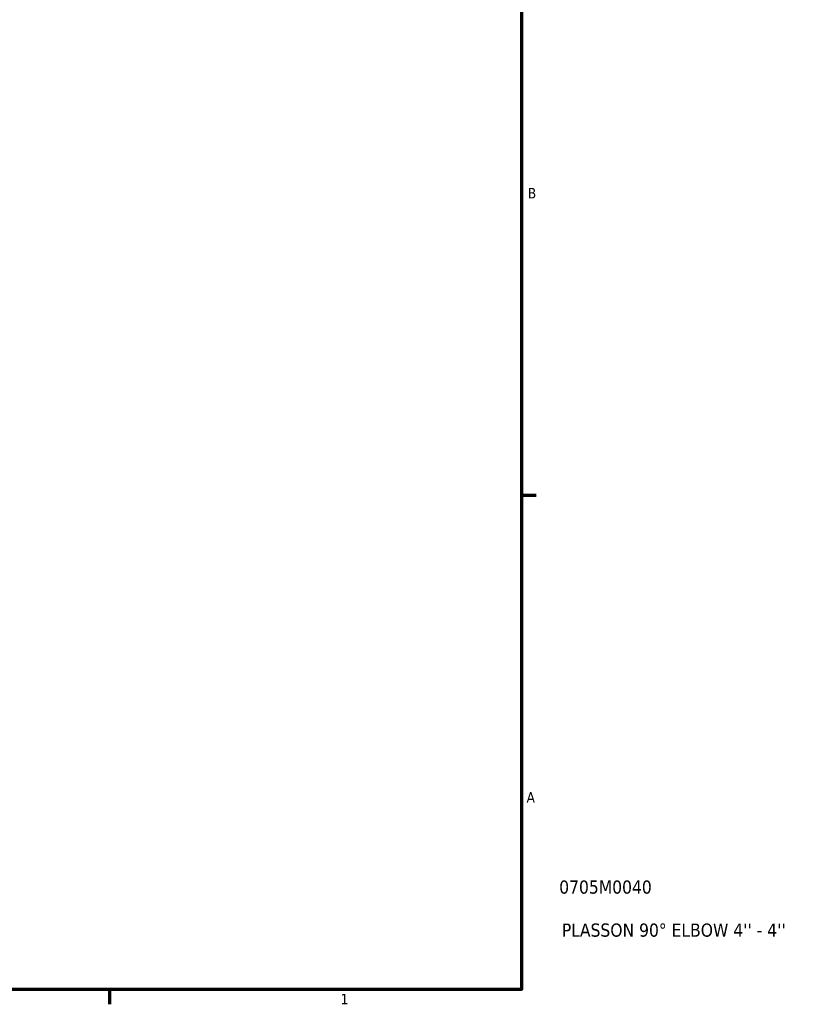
# Model space of a CAD drawing. Header units: inches. Extents: x -0.7 to 55.6, y -22.6 to 52.1.
# Tile 6 of 9: x 28.9 to 36, y 0.9 to 9.8. Entities that reach past the tile are written whole.
import ezdxf

# ---------------------------------------------------------------- set-up
doc = ezdxf.new("R2010")
doc.units = ezdxf.units.IN
doc.header["$MEASUREMENT"] = 0
doc.layers.add('Border (ANSI)', color=7, linetype='Continuous', lineweight=70)
doc.layers.add('Title (ANSI)', color=7, linetype='Continuous', lineweight=50)
doc.styles.add('Note Text (ANSI)', font='tahoma.ttf')
doc.styles.add('Text Style29', font='tahoma.ttf')

# ---------------------------------------------------------------- blocks, each defined once
blk = doc.blocks.new('Borders Default Border')
at = {"layer": 'Border (ANSI)'}
for p, q in [((33.5, 5.5), (33.6345, 5.5)), ((29.75, 1), (29.75, 0.8655))]:
    blk.add_line(p, q, dxfattribs=at)
at = {"layer": 'Border (ANSI)', "flags": 128}
blk.add_lwpolyline([(0.5, 1), (0.5, 21), (33.5, 21), (33.5, 1), (0.5, 1)], dxfattribs=at)
at = {"layer": 'Border (ANSI)', "color": 5, "true_color": 0x0000ff, "char_height": 0.0945, "attachment_point": 7, "style": 'Note Text (ANSI)'}
for s, insert in [('B', (33.5584, 8.2028)), ('A', (33.5471, 2.7028)), ('1', (31.8537, 0.8655))]:
    blk.add_mtext(s, dxfattribs=dict(at, insert=insert))
blk = doc.blocks.new('Title Blocks ANSI - Large')
at = {"layer": 'Title (ANSI)', "color": 5, "true_color": 0x0000ff, "style": 'Text Style29'}
for tag, p in [('PART_NUMBER_001', (0.3445, 0.8731)), ('DESCRIPTION_001', (0.3688, 0.4812))]:
    blk.add_attdef(tag, p, '', height=0.12, dxfattribs=at)

msp = doc.modelspace()

# ---------------------------------------------------------------- block references
msp.add_blockref('Borders Default Border', (0, 0))
msp.add_blockref('Title Blocks ANSI - Large', (33.5, 1)).add_auto_attribs({'PART_NUMBER_001': '0705M0040', 'DESCRIPTION_001': "PLASSON 90° ELBOW 4'' - 4''"})

doc.saveas('drawing.dxf')
